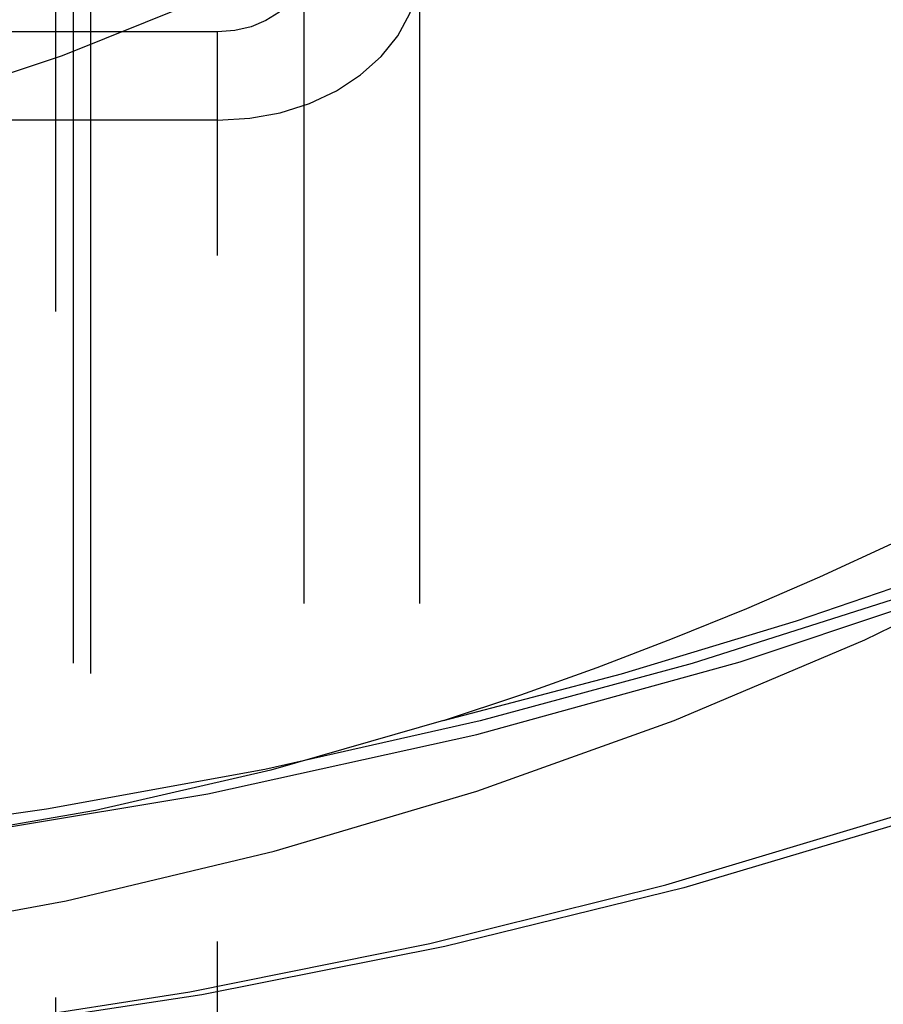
# Model space of a CAD drawing. Header units: inches. Extents: x 0 to 85, y 0 to 55.
# Tile 97 of 115: x 61.6 to 62.2, y 29.9 to 30.6. Entities that reach past the tile are written whole.
import ezdxf

# ---------------------------------------------------------------- set-up
doc = ezdxf.new("R2010")
doc.units = ezdxf.units.IN
doc.header["$LTSCALE"] = 4.675
doc.header["$MEASUREMENT"] = 0
doc.linetypes.add('HIDDEN', pattern=[0.2, 0.1, -0.1])
doc.layers.get('0').update_dxf_attribs({"linetype": 'CONTINUOUS'})
for name, color, linetype in [('_25203', 7, 'CONTINUOUS'), ('_42433', 7, 'CONTINUOUS'), ('_99949', 7, 'CONTINUOUS'), ('DEFAULT_2', 8, 'HIDDEN')]:
    doc.layers.add(name, color=color, linetype=linetype)

msp = doc.modelspace()

# ---------------------------------------------------------------- linework, layer by layer
at = {"color": 6, "linetype": 'Continuous'}
msp.add_lwpolyline([(62.68448, 30.23524), (62.5379, 30.16742), (62.38695, 30.10639), (62.23137, 30.05209), (62.07196, 30.00475), (61.90924, 29.96458), (61.74375, 29.93167), (61.57606, 29.90617), (61.40672, 29.88813), (61.23659, 29.87766)], dxfattribs=at)
at = {"layer": '_25203', "color": 8, "linetype": 'HIDDEN'}
for p, q in [((61.64413, 21.98243), (61.64413, 33.43207)), ((61.65594, 33.43028), (61.65594, 22.00232)), ((61.66775, 33.4231), (61.66775, 22.08188))]:
    msp.add_line(p, q, dxfattribs=at)
at = {"layer": '_42433', "color": 8, "linetype": 'HIDDEN'}
msp.add_lwpolyline([(60.09711, 30.76387), (60.16344, 30.72732), (60.23934, 30.68516), (60.31607, 30.64453), (60.39624, 30.60638), (60.48174, 30.57193), (60.57114, 30.5423), (60.66397, 30.51773), (60.76021, 30.49819), (60.86, 30.48387), (60.96199, 30.47518), (61.06514, 30.47226), (61.1683, 30.47515), (61.2703, 30.48382), (61.3701, 30.49811), (61.46635, 30.51763), (61.55921, 30.54218), (61.64864, 30.57178), (61.73416, 30.60622), (61.81436, 30.64435), (61.8911, 30.68498), (61.96698, 30.72712), (62.03367, 30.76387)], dxfattribs=at)
at = {"layer": '_99949', "color": 8, "linetype": 'HIDDEN'}
for p, q in [((61.81342, 18.97839), (61.81342, 31.56417)), ((61.89216, 18.97838), (61.89216, 31.56419)), ((61.75436, 30.58802), (60.37641, 30.58802)), ((61.75436, 19.21565), (61.75436, 30.58802)), ((61.75436, 30.5277), (60.37641, 30.5277))]:
    msp.add_line(p, q, dxfattribs=at)
for points in [[(61.81342, 30.63325), (61.81215, 30.62417), (61.80885, 30.61581), (61.80339, 30.60806), (61.79612, 30.60127), (61.78726, 30.5957), (61.77714, 30.59152), (61.76622, 30.58898), (61.75436, 30.58802)], [(61.75436, 30.5277), (61.77627, 30.52907), (61.79708, 30.5329), (61.81702, 30.53926), (61.83542, 30.54789), (61.85178, 30.55863), (61.8658, 30.57117), (61.87706, 30.58526), (61.88537, 30.60053), (61.89036, 30.61648), (61.89216, 30.63325)]]:
    msp.add_lwpolyline(points, dxfattribs=at)
at = {"layer": 'DEFAULT_2', "color": 8, "linetype": 'HIDDEN'}
for points in [[(62.19515, 30.17358), (62.31981, 30.23503), (62.43883, 30.30273), (62.55136, 30.37626), (62.65769, 30.45575)], [(61.90824, 30.11862), (62.02954, 30.15055), (62.14865, 30.18654), (62.26567, 30.22665), (62.38025, 30.27074), (62.49205, 30.31868), (62.60116, 30.37052)], [(62.62215, 30.37048), (62.49165, 30.30903), (62.35713, 30.25296), (62.21897, 30.20243), (62.07755, 30.15756), (61.93327, 30.11849)], [(61.47781, 30.02697), (61.56145, 30.0377), (61.74769, 30.06868), (61.93095, 30.10905), (62.11043, 30.15865), (62.28534, 30.21725), (62.45491, 30.2846), (62.61839, 30.36041)], [(61.07594, 29.8749), (61.23432, 29.87837), (61.40269, 29.88948), (61.56996, 29.90794), (61.73558, 29.9337), (61.899, 29.96668), (62.05969, 30.00677), (62.21713, 30.05384), (62.37079, 30.10772), (62.52018, 30.16826), (62.6648, 30.23524)], [(61.06539, 29.93499), (61.21387, 29.93884), (61.36102, 29.95024), (61.50717, 29.96926), (61.65133, 29.99573), (61.79283, 30.02958), (61.93106, 30.07063), (62.06536, 30.11871), (62.19515, 30.17358)], [(61.90824, 30.11862), (61.79057, 30.08478), (61.67112, 30.05732), (61.5503, 30.03639), (61.4778, 30.02687)], [(61.93327, 30.11849), (61.78654, 30.08534), (61.63778, 30.05818), (61.4874, 30.03711)]]:
    msp.add_lwpolyline(points, dxfattribs=at)
msp.add_ellipse((61.06539, 31.67452), major_axis=(2.20461, 0.02993), ratio=0.765986, start_param=-1.188917, end_param=-0.774184, dxfattribs=at)

doc.saveas('drawing.dxf')
